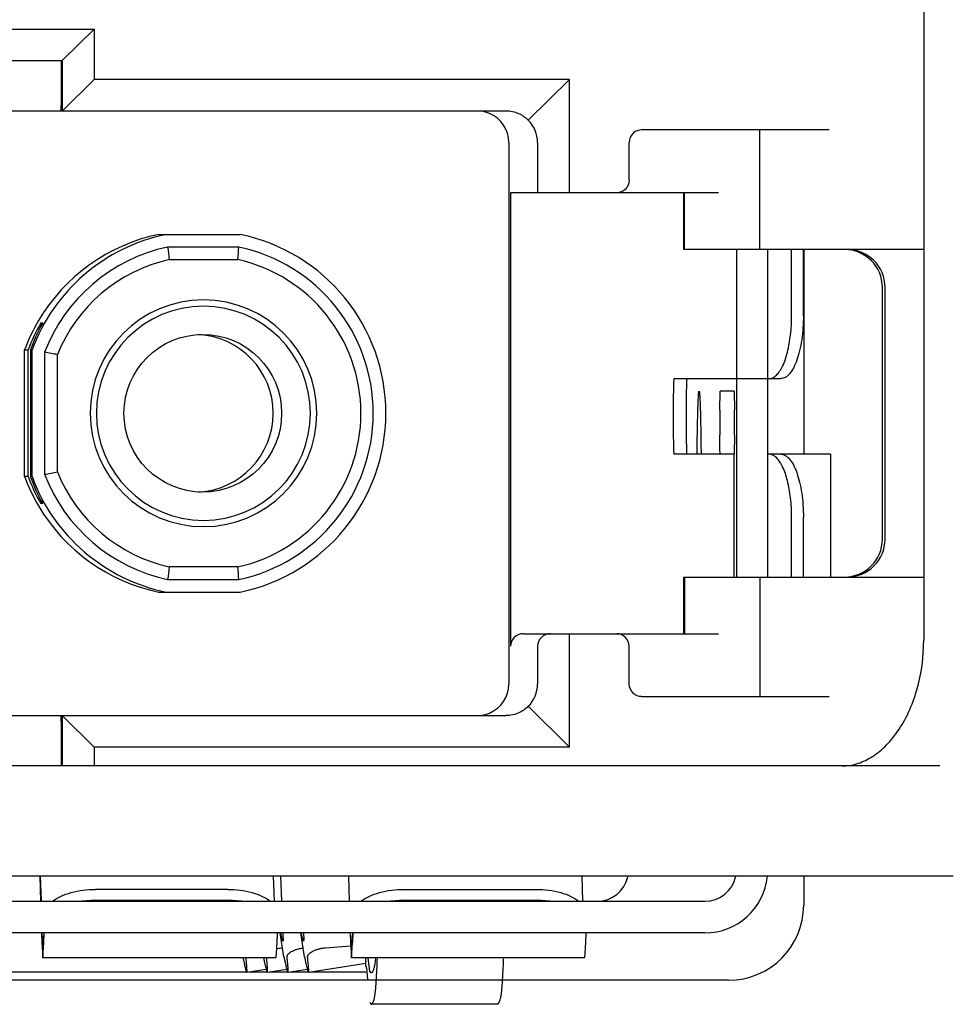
# Model space of a CAD drawing. Header units: inches. Extents: x 0 to 22, y 0 to 17.
# Tile 30 of 65: x 4.78 to 5.071, y 12.443 to 12.751. Entities that reach past the tile are written whole.
import ezdxf

# ---------------------------------------------------------------- set-up
doc = ezdxf.new("R2010")
doc.units = ezdxf.units.IN
doc.header["$LTSCALE"] = 1.21
doc.header["$MEASUREMENT"] = 0
doc.layers.get('0').update_dxf_attribs({"linetype": 'CONTINUOUS'})

msp = doc.modelspace()

# ---------------------------------------------------------------- linework, layer by layer
at = {"color": 7, "linetype": 'CONTINUOUS'}
for p, q in [((5.0621630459, 12.9450673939), (5.0621628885, 12.5572721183)), ((4.7538553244, 12.7482172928), (4.8028919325, 12.7482172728)), ((4.8028919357, 12.7482172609), (4.7928723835, 12.7383747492)), ((4.8028919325, 12.7482172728), (4.8028919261, 12.7324693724)), ((4.7538553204, 12.7383747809), (4.7928723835, 12.7383747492)), ((4.7925508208, 12.7383747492), (4.7925508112, 12.7265637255)), ((4.7928723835, 12.7383747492), (4.7928723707, 12.7226266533)), ((4.8028919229, 12.7324693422), (4.7928723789, 12.7226266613)), ((4.9514894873, 12.7324693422), (4.8028919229, 12.7324693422)), ((4.9385352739, 12.7197437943), (4.9514894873, 12.7324693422)), ((4.9514894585, 12.6970360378), (4.9514894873, 12.7324693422)), ((4.7925508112, 12.7265637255), (4.7924793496, 12.7226267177)), ((4.9316282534, 12.7226266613), (4.7619725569, 12.7226267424)), ((5.0326002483, 12.7167210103), (4.9739816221, 12.7167210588)), ((5.0109146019, 12.679319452), (5.0109146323, 12.7167210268)), ((4.9324661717, 12.7127840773), (4.9324660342, 12.5434927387)), ((4.9414699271, 12.7127840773), (4.9414699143, 12.6970360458)), ((4.9701007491, 12.7009730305), (4.9701007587, 12.7127840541)), ((4.9330377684, 12.6970360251), (4.9330377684, 12.5553040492)), ((4.9980426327, 12.697036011), (4.9330378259, 12.6970360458)), ((4.9870507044, 12.6970360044), (4.9870507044, 12.6793194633)), ((4.987365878, 12.6793194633), (4.987365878, 12.6970360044)), ((4.8230972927, 12.6840439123), (4.848520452, 12.6840439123)), ((4.8481107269, 12.6801069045), (4.8258294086, 12.6801069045)), ((5.062162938, 12.679319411), (4.9870507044, 12.6793194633)), ((5.0035987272, 12.6793194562), (5.0035987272, 12.5769572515)), ((5.0134396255, 12.5769572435), (5.0134396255, 12.6793194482)), ((5.0208788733, 12.6586504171), (5.020878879, 12.6793194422)), ((5.0245534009, 12.658650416), (5.0245534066, 12.6793194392)), ((4.8263262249, 12.6761698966), (4.8477568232, 12.6761698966)), ((5.0492450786, 12.5887684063), (5.0492450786, 12.6675085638)), ((5.0500761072, 12.5887682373), (5.0500761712, 12.6675083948)), ((4.786207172, 12.6552973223), (4.786207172, 12.656389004)), ((4.786207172, 12.656389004), (4.786778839, 12.656389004)), ((4.781113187, 12.6083395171), (4.781113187, 12.6479372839)), ((4.781113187, 12.6479372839), (4.7821993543, 12.6479372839)), ((4.7821993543, 12.6083395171), (4.7821993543, 12.6479372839)), ((4.7829139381, 12.6479372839), (4.7829139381, 12.6083395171)), ((4.7829139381, 12.6479372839), (4.7834355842, 12.6479372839)), ((4.7834355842, 12.6083395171), (4.7834355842, 12.6479372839)), ((4.7873719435, 12.6472196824), (4.7873719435, 12.6090571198)), ((4.7913797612, 12.6098027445), (4.7913797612, 12.646474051)), ((4.9841735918, 12.638965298), (5.0174860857, 12.6389653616)), ((4.9984251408, 12.6291226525), (4.9985323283, 12.6350281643)), ((5.0029556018, 12.6350281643), (4.9985323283, 12.6350281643)), ((5.0029556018, 12.6350281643), (5.0030627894, 12.6291226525)), ((4.9984251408, 12.6291226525), (4.9984251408, 12.6212486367)), ((5.0030627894, 12.6212486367), (5.0030627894, 12.6291226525)), ((4.9984565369, 12.6170728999), (4.9984251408, 12.6212486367)), ((5.0030627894, 12.6212486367), (5.0029556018, 12.6153431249)), ((4.9985323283, 12.6153431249), (4.9984565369, 12.6170728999)), ((5.0029556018, 12.6153432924), (4.9841735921, 12.6153432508)), ((5.0029556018, 12.576957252), (5.0029556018, 12.6153431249)), ((5.0329927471, 12.6153431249), (5.0134396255, 12.6153433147)), ((5.0161150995, 12.6142682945), (5.0156456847, 12.6146688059)), ((5.0329927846, 12.6153431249), (5.0329927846, 12.5769572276)), ((4.7821993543, 12.6083395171), (4.781113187, 12.6083395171)), ((4.7834355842, 12.6083395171), (4.7829139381, 12.6083395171)), ((4.786207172, 12.599887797), (4.786207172, 12.6009794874)), ((4.786778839, 12.599887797), (4.786207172, 12.599887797)), ((5.0208788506, 12.5769572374), (5.0208788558, 12.5956582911)), ((5.0245533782, 12.5769572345), (5.0245533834, 12.59565829)), ((4.8477568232, 12.5801069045), (4.8263262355, 12.5801069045)), ((4.825829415, 12.5761698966), (4.8481107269, 12.5761698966)), ((4.9870507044, 12.5769572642), (4.9870507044, 12.5592407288)), ((4.9870507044, 12.5769572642), (5.0621628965, 12.5769572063)), ((4.987365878, 12.5769572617), (4.987365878, 12.5592407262)), ((5.0109145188, 12.5769572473), (5.0109144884, 12.5395556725)), ((4.8230972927, 12.5722328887), (4.848520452, 12.5722328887)), ((4.9369740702, 12.559240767), (4.9980426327, 12.5592407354)), ((4.9514893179, 12.5238076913), (4.9514893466, 12.5592407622)), ((4.9414697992, 12.5553037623), (4.9414697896, 12.5434927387)), ((4.9701006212, 12.5434927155), (4.9701006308, 12.5553037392)), ((4.9739814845, 12.5395557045), (5.0326001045, 12.539555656)), ((4.9385351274, 12.5365330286), (4.9514893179, 12.5238076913)), ((4.7619724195, 12.5336503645), (4.9316288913, 12.533650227)), ((4.7924791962, 12.5336503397), (4.7925506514, 12.5297133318)), ((4.7928722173, 12.5336503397), (4.7928722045, 12.5179023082)), ((4.8028917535, 12.523807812), (4.7928722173, 12.5336503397)), ((4.7925506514, 12.5297133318), (4.7925506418, 12.5179023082)), ((4.8028917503, 12.5238077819), (4.8028917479, 12.5179021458)), ((4.9514893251, 12.5238077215), (4.8028917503, 12.5238077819)), ((5.067236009, 12.517902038), (4.7735287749, 12.5179021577)), ((5.0714129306, 12.4834532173), (4.6439959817, 12.4834533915)), ((4.7858812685, 12.4834533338), (4.7861288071, 12.4755793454)), ((4.7860241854, 12.4834533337), (4.7862717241, 12.4755793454)), ((4.8588468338, 12.4834533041), (4.8590943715, 12.4755793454)), ((4.8615163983, 12.4755793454), (4.8612015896, 12.4833574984)), ((4.882322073, 12.4834532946), (4.8825696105, 12.4755793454)), ((4.8827125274, 12.4755793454), (4.88246499, 12.4834532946)), ((4.9552876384, 12.483453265), (4.9555351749, 12.4755793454)), ((4.8446323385, 12.4793066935), (4.8033005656, 12.4793066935)), ((4.8997413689, 12.4793066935), (4.9410731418, 12.4793066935)), ((4.6329735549, 12.4755793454), (4.9937578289, 12.4755793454)), ((4.8033362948, 12.4758971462), (4.7990008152, 12.475594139)), ((4.8033362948, 12.4758971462), (4.8446680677, 12.4758971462)), ((4.8489845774, 12.4755941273), (4.8446680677, 12.4758971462)), ((4.8997770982, 12.4758971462), (4.8954416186, 12.475594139)), ((4.8997770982, 12.4758971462), (4.941108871, 12.4758971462)), ((4.9454253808, 12.4755941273), (4.941108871, 12.4758971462)), ((4.9937578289, 12.4657368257), (4.6329735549, 12.4657368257)), ((4.7864382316, 12.4657368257), (4.7865332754, 12.4627135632)), ((4.7868548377, 12.4619034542), (4.7865834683, 12.4656783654)), ((4.787126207, 12.4656783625), (4.7868548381, 12.4619034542)), ((4.7871764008, 12.462713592), (4.7872714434, 12.4657368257)), ((4.8600940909, 12.4657368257), (4.8599990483, 12.462713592)), ((4.8621858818, 12.4581923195), (4.8609911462, 12.4657368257)), ((4.861883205, 12.4631404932), (4.8612207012, 12.4652747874)), ((4.861836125, 12.4656623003), (4.8618869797, 12.4631407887)), ((4.8686171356, 12.4581923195), (4.8674224, 12.4657368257)), ((4.8683144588, 12.4631404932), (4.8675628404, 12.4656623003)), ((4.8682673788, 12.4656623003), (4.8683928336, 12.4636776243)), ((4.8828790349, 12.4657368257), (4.8829740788, 12.4627135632)), ((4.883295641, 12.4619034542), (4.8830242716, 12.4656783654)), ((4.8835670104, 12.4656783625), (4.8832956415, 12.4619034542)), ((4.8837122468, 12.4657368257), (4.8836172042, 12.462713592)), ((4.9565348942, 12.4657368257), (4.9564398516, 12.462713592)), ((4.7865332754, 12.4627135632), (4.7868548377, 12.4579664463)), ((4.7868548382, 12.4579664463), (4.7871764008, 12.462713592)), ((4.8599990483, 12.462713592), (4.8596774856, 12.4579664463)), ((4.861886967, 12.463140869), (4.861883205, 12.4631404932)), ((4.8683182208, 12.463140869), (4.8683144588, 12.4631404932)), ((4.8683928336, 12.4636776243), (4.8683182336, 12.4631407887)), ((4.8829740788, 12.4627135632), (4.883295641, 12.4579664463)), ((4.8832956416, 12.4579664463), (4.8836172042, 12.462713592)), ((4.9564398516, 12.462713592), (4.956118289, 12.4579664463)), ((4.8750544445, 12.4610316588), (4.8830524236, 12.4616148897)), ((4.8596774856, 12.4579664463), (4.7868548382, 12.4579664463)), ((4.8698576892, 12.4534194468), (4.8877338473, 12.4562513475)), ((4.956118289, 12.4579664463), (4.8832956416, 12.4579664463)), ((4.8877338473, 12.4552532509), (4.8877338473, 12.4579664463)), ((4.8889772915, 12.4537439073), (4.8884609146, 12.4578557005)), ((4.8908296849, 12.4577210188), (4.8905232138, 12.4554284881)), ((4.7750672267, 12.4535321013), (4.8505639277, 12.4535321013)), ((4.8505639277, 12.4534194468), (4.8566432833, 12.4543828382)), ((4.8512746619, 12.4535321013), (4.8569951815, 12.4535321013)), ((4.8569951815, 12.4534194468), (4.8630745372, 12.4543828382)), ((4.8577059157, 12.4535321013), (4.8634264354, 12.4535321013)), ((4.8634264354, 12.4534194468), (4.869505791, 12.4543828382)), ((4.8641371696, 12.4535321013), (4.8698576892, 12.4535321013)), ((4.8705684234, 12.4535321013), (4.8877798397, 12.4535321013)), ((4.8877338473, 12.4552532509), (4.8877798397, 12.4552882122)), ((4.8894811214, 12.4532307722), (4.8889772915, 12.4537439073)), ((4.8889772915, 12.4439013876), (4.8894811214, 12.4433882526)), ((4.9288447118, 12.4433882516), (4.8894811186, 12.4433882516))]:
    msp.add_line(p, q, dxfattribs=at)
at = {"color": 3, "linetype": 'CONTINUOUS'}
for p, q in [((5.0246382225, 12.6793194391), (5.0246382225, 12.6153431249)), ((5.0246382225, 12.4834532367), (5.0246382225, 12.4743750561)), ((5.0011882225, 12.4509250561), (4.6390882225, 12.4509250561))]:
    msp.add_line(p, q, dxfattribs=at)
at = {"color": 7, "linetype": 'CONTINUOUS'}
msp.add_circle((4.8368108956, 12.6281384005), 0.024646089, dxfattribs=at)
for centre, radius, start, end in [((4.9226220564, 12.7127833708), 0.0098440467, 0.0061525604, 67.3038463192), ((4.8369757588, 12.6281445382), 0.0570814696, 101.6802092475, 159.7116416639), ((4.8346514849, 12.6281494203), 0.0570762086, 101.6793565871, 149.522932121), ((4.8369581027, 12.6281384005), 0.0570893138, 281.6851348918, 78.3148651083), ((4.8369752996, 12.6281442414), 0.0531446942, 102.106389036, 158.9652683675), ((5.7863699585, 12.7993189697), 0.9679099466, 187.0747655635, 187.3096665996), ((3.9041635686, 12.7629753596), 0.9475776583, 354.743893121, 354.9829063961), ((4.8369584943, 12.6281384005), 0.0531522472, 282.1117592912, 77.8882407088), ((5.0374343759, 12.6675088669), 0.011810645, 359.9985295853, 89.9923889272), ((5.0382654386, 12.667508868), 0.0118106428, 359.9985241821, 89.9923680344), ((4.837046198, 12.6281438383), 0.0492079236, 102.5827967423, 158.1298045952), ((4.837030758, 12.6281384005), 0.0492151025, 282.5883516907, 77.4116483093), ((4.837047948, 12.6281383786), 0.0354337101, 90.0103790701, 269.9896209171), ((4.8370351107, 12.6281384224), 0.0354337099, 270.0103790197, 89.9896209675), ((4.8370197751, 12.6281383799), 0.0334651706, 90.0103790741, 269.989620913), ((4.837007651, 12.6281384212), 0.0334651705, 270.0103790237, 89.9896209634), ((4.8348183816, 12.6280584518), 0.0572661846, 149.5291845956, 159.6881038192), ((4.8341787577, 12.6281383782), 0.024645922, 273.0688350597, 86.938158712), ((4.6853831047, 12.0878790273), 0.56856283, 79.2555365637, 79.6663474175), ((4.8348183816, 12.6282183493), 0.0572661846, 200.3118961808, 210.4708154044), ((4.8369757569, 12.6281322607), 0.0570814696, 200.2883569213, 258.3197921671), ((4.6853849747, 13.1683927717), 0.5685575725, 280.3335576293, 280.7443721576), ((4.8369752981, 12.6281325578), 0.0531446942, 201.0347304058, 257.8936121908), ((4.837046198, 12.6281329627), 0.0492079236, 201.8701954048, 257.4172032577), ((4.8346514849, 12.6281273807), 0.0570762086, 210.477067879, 258.3206434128), ((5.0374343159, 12.5887678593), 0.0118106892, 270.0085123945, 0.002653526), ((5.03826537, 12.5887678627), 0.0118106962, 270.0084445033, 0.0026371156), ((5.7771920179, 12.4581150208), 0.9586593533, 172.6891414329, 172.9263091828), ((3.9041631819, 12.4933014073), 0.9475780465, 5.0170936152, 5.2561067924), ((4.9369745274, 12.555303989), 0.003936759, 90.0080397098, 179.9991235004), ((4.9226216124, 12.5434938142), 0.0098444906, 292.6970068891, 359.9957813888), ((4.9600860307, 12.4854190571), 0.0098394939, 270.000768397, 347.3941915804), ((4.9937565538, 12.4854191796), 0.0196820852, 270.00371188, 354.204360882), ((4.9937577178, 12.4854190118), 0.0098394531, 270.0006467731, 348.2439628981), ((4.9247067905, 12.4800784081), 0.0651891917, 192.7761526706, 193.1256341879), ((4.8626948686, 12.4510277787), 0.009996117, 103.7896733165, 106.3212043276), ((4.862997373, 12.4497654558), 0.011294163, 96.4639321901, 103.7536550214), ((4.8722036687, 12.459763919), 0.0188255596, 345.9761024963, 346.6855639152)]:
    msp.add_arc(centre, radius, start, end, dxfattribs=at)
at = {"color": 3, "linetype": 'CONTINUOUS'}
msp.add_arc((5.0011882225, 12.4743750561), 0.02345, 270, 360, dxfattribs=at)
at = {"color": 7, "linetype": 'CONTINUOUS'}
for centre, major_axis, ratio, start_param, end_param in [((4.9314503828, 12.7127840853), (0.0100195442, -4.1e-09), 0.982332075, -3.987e-07, 0.7853980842), ((4.836705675, 12.6281384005), (0.0581133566, -0), 0.982332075, 2.6239043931, 2.7874121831), ((4.8354765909, 12.6281384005), (-0, 0.0570866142), 0.9816848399, 1.0531080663, 1.2166158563), ((4.836705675, 12.6281384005), (0.0581133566, -0), 0.982332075, -2.7874121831, -2.6239043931), ((4.8354765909, 12.6281384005), (-0, 0.0570866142), 0.9816848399, -4.3582085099, -4.1947007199), ((4.9454776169, 12.5553037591), (0.0040078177, -1.6e-09), 0.982332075, 1.5707967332, 3.1415922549), ((4.9314502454, 12.5434927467), (0.0100195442, -4.1e-09), 0.982332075, -0.7853985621, -3.987e-07)]:
    msp.add_ellipse(centre, major_axis=major_axis, ratio=ratio, start_param=start_param, end_param=end_param, dxfattribs=at)
for points in [[(4.9264203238, 12.7218651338), (4.92522955, 12.7223621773), (4.9239152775, 12.7226266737), (4.9226249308, 12.7226266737)], [(4.9226254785, 12.5336502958), (4.9239155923, 12.5336502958), (4.9252296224, 12.5339147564), (4.9264201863, 12.5344116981)], [(4.8877798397, 12.4552886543), (4.8877847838, 12.455288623), (4.8877897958, 12.4552872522), (4.887794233, 12.4552850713)]]:
    msp.add_open_spline(points, degree=3, dxfattribs=at)
for points, knots in [([(4.9385352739, 12.7197437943), (4.9376956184, 12.7205991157), (4.935551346, 12.7220901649), (4.932974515, 12.7226266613), (4.9316282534, 12.7226266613)], [0, 0, 0, 0, 0.4709843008, 1, 1, 1, 1]), ([(4.973981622, 12.7167210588), (4.9730765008, 12.7167210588), (4.9710180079, 12.7159667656), (4.9701007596, 12.713872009), (4.9701007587, 12.7127840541)], [0, 0, 0, 0, 0.454132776, 1, 1, 1, 1]), ([(4.9701007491, 12.7009730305), (4.9701007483, 12.6999392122), (4.9692445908, 12.6978477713), (4.9671684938, 12.6970360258), (4.9662034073, 12.6970360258)], [0, 0, 0, 0, 0.517192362, 1, 1, 1, 1]), ([(5.0161151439, 12.6400404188), (5.0164933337, 12.6404036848), (5.017215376, 12.6413098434), (5.018512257, 12.6436658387), (5.0197605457, 12.6474938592), (5.0206725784, 12.6528007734), (5.0208788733, 12.6566472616), (5.0208788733, 12.6586504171)], [0, 0, 0, 0, 0.0803829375, 0.176049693, 0.4111495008, 0.6929421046, 1, 1, 1, 1]), ([(5.0245534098, 12.6586506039), (5.0245534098, 12.6573700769), (5.0244655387, 12.654849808), (5.0240747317, 12.6511931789), (5.0234398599, 12.6478177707), (5.022587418, 12.6448501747), (5.0215491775, 12.6423937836), (5.0203565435, 12.6405292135), (5.0190226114, 12.6392937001), (5.0179625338, 12.6389653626), (5.0174860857, 12.6389653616)], [0, 0, 0, 0, 0.1733462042, 0.3410447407, 0.4973793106, 0.6377137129, 0.7582865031, 0.8571563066, 0.9355027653, 1, 1, 1, 1]), ([(4.9841735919, 12.6153432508), (4.9841676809, 12.6153432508), (4.9841590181, 12.6153693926), (4.9841506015, 12.6154070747), (4.9841404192, 12.6154814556), (4.9841255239, 12.6156299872), (4.984108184, 12.6158885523), (4.9840891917, 12.6162771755), (4.9840707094, 12.6167714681), (4.9840530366, 12.6173653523), (4.9840364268, 12.6180536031), (4.9840149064, 12.6191397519), (4.9839927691, 12.6206763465), (4.9839736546, 12.6226920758), (4.9839618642, 12.6248792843), (4.9839578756, 12.6271539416), (4.9839618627, 12.6294286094), (4.9839736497, 12.6316158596), (4.9839927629, 12.6336316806), (4.9840149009, 12.6351683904), (4.9840364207, 12.6362546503), (4.9840530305, 12.6369429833), (4.9840707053, 12.6375369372), (4.9840891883, 12.6380312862), (4.9841081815, 12.6384199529), (4.9841255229, 12.6386785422), (4.9841404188, 12.638827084), (4.984150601, 12.6389014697), (4.9841590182, 12.6389391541), (4.9841676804, 12.6389652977), (4.9841735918, 12.638965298)], [0, 0, 0, 0, 0.0007501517, 0.0026122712, 0.0056484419, 0.0098620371, 0.0218011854, 0.0383483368, 0.059326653, 0.084540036, 0.113761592, 0.1466921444, 0.2224090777, 0.3087853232, 0.4025149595, 0.4999859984, 0.5974568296, 0.6911878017, 0.7775682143, 0.8532912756, 0.8862261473, 0.9154513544, 0.9406671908, 0.9616482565, 0.9781973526, 0.9901373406, 0.9943512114, 0.9973875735, 0.9992498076, 1, 1, 1, 1]), ([(4.9881099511, 12.638965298), (4.98810404, 12.6389652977), (4.9880953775, 12.6389391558), (4.9880869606, 12.6389014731), (4.9880767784, 12.6388270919), (4.988061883, 12.6386785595), (4.9880445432, 12.6384199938), (4.9880255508, 12.6380313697), (4.9880070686, 12.6375370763), (4.9879893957, 12.6369431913), (4.987972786, 12.6362549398), (4.9879512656, 12.6351687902), (4.9879291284, 12.6336321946), (4.9879100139, 12.6316164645), (4.9878982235, 12.6294292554), (4.9878942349, 12.627154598), (4.987898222, 12.6248799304), (4.9879100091, 12.6226926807), (4.9879291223, 12.6206768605), (4.9879512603, 12.6191401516), (4.9879727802, 12.6180538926), (4.9879893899, 12.6173655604), (4.9880070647, 12.6167716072), (4.9880255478, 12.6162772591), (4.988044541, 12.6158885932), (4.9880618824, 12.6156300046), (4.9880767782, 12.6154814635), (4.9880869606, 12.6154070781), (4.9880953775, 12.6153693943), (4.9881040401, 12.6153432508), (4.9881099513, 12.6153432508)], [0, 0, 0, 0, 0.0007501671, 0.0026123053, 0.005648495, 0.0098621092, 0.0218012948, 0.0383484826, 0.0593268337, 0.0845402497, 0.1137618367, 0.1466924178, 0.2224094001, 0.308785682, 0.4025153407, 0.4999863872, 0.597457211, 0.6911881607, 0.7775685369, 0.8532915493, 0.8862263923, 0.9154515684, 0.9406673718, 0.9616484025, 0.9781974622, 0.9901374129, 0.9943512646, 0.9973876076, 0.999249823, 1, 1, 1, 1]), ([(5.0138115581, 12.6389653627), (5.0142109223, 12.6389653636), (5.0150797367, 12.6391858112), (5.0157804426, 12.6397189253), (5.0161151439, 12.6400404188)], [0, 0, 0, 0, 0.4625172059, 1, 1, 1, 1]), ([(4.9913333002, 12.6154510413), (4.9913482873, 12.6168708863), (4.9913809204, 12.6195747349), (4.991432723, 12.6228624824), (4.9914793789, 12.625272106), (4.9915152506, 12.626895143), (4.9915529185, 12.6283851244), (4.9915921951, 12.6297359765), (4.9916328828, 12.630941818), (4.9916747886, 12.6319973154), (4.9917177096, 12.6328980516), (4.9917558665, 12.6335501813), (4.9917876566, 12.6339918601), (4.9918101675, 12.6342623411), (4.9918327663, 12.634491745), (4.9918552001, 12.634679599), (4.9918778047, 12.6348262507), (4.9918972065, 12.6349215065), (4.9919146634, 12.6349778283), (4.9919264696, 12.6350063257), (4.9919406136, 12.6350272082), (4.9919510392, 12.6350271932)], [0, 0, 0, 0, 0.2172673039, 0.4137541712, 0.5031300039, 0.5860405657, 0.6621607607, 0.7311894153, 0.7928256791, 0.8467747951, 0.892820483, 0.9308050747, 0.9467266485, 0.9605762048, 0.9723361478, 0.9819909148, 0.9895377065, 0.9949919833, 0.9969474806, 0.9984047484, 1, 1, 1, 1]), ([(4.9919510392, 12.6350271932), (4.9919614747, 12.6350271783), (4.9919755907, 12.6350062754), (4.9919874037, 12.6349777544), (4.9920048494, 12.6349214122), (4.9920242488, 12.6348261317), (4.9920468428, 12.6346794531), (4.9920692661, 12.6344915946), (4.9920918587, 12.6342622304), (4.9921143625, 12.6339918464), (4.992146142, 12.6335503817), (4.9921842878, 12.6328985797), (4.9922271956, 12.6319982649), (4.9922690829, 12.6309432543), (4.9923097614, 12.6297379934), (4.9923490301, 12.6283878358), (4.9923866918, 12.6268985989), (4.9924225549, 12.6252763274), (4.9924692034, 12.6228678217), (4.9925210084, 12.6195815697), (4.992553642, 12.6168789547), (4.992568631, 12.6154597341)], [0, 0, 0, 0, 0.0015974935, 0.0030562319, 0.0050133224, 0.0104713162, 0.018022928, 0.0276831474, 0.039446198, 0.0532967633, 0.0692178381, 0.1071992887, 0.153242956, 0.2071941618, 0.268827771, 0.3378503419, 0.4139650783, 0.4968748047, 0.586250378, 0.7827314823, 1, 1, 1, 1]), ([(5.0156456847, 12.6146688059), (5.0153679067, 12.6148765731), (5.0147886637, 12.6152139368), (5.0141247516, 12.6153433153), (5.0138115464, 12.6153433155)], [0, 0, 0, 0, 0.5255101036, 1, 1, 1, 1]), ([(5.0208788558, 12.5956582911), (5.0208788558, 12.5976614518), (5.0206725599, 12.6015079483), (5.0197605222, 12.6068148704), (5.0185122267, 12.6106428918), (5.017215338, 12.6129988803), (5.0164932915, 12.6139050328), (5.0161150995, 12.6142682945)], [0, 0, 0, 0, 0.3070584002, 0.5888512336, 0.8239508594, 0.9196173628, 1, 1, 1, 1]), ([(5.017486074, 12.6153433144), (5.0179625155, 12.6153433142), (5.0190225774, 12.6150149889), (5.020356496, 12.6137795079), (5.0215491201, 12.6119149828), (5.0225873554, 12.6094586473), (5.0234397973, 12.6064911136), (5.0240746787, 12.603115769), (5.0244654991, 12.5994591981), (5.0245533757, 12.5969389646), (5.0245533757, 12.5956584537)], [0, 0, 0, 0, 0.0644974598, 0.1428438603, 0.2417133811, 0.3622857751, 0.5026198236, 0.6589542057, 0.8266530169, 1, 1, 1, 1]), ([(4.9701006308, 12.5553037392), (4.9701006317, 12.5563375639), (4.9692442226, 12.5584288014), (4.9671683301, 12.5592407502), (4.9662032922, 12.5592407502)], [0, 0, 0, 0, 0.5172065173, 1, 1, 1, 1]), ([(5.0366214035, 12.5179020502), (5.0381263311, 12.5179020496), (5.0412828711, 12.5183656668), (5.045879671, 12.5204370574), (5.0502867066, 12.5239149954), (5.0542921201, 12.5287388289), (5.0576686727, 12.534755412), (5.0611341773, 12.544209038), (5.0621628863, 12.5520140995), (5.0621628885, 12.5572721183)], [0, 0, 0, 0, 0.0879561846, 0.1835807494, 0.2914969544, 0.4132353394, 0.5477653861, 0.6926926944, 1, 1, 1, 1]), ([(4.9739814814, 12.5395557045), (4.9730765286, 12.5395557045), (4.9710185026, 12.540310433), (4.9701006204, 12.5424046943), (4.9701006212, 12.5434927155)], [0, 0, 0, 0, 0.4540715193, 1, 1, 1, 1]), ([(4.9385351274, 12.5365330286), (4.9376955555, 12.5356777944), (4.9355515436, 12.5341868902), (4.9329750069, 12.533650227), (4.9316288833, 12.533650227)], [0, 0, 0, 0, 0.4709847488, 1, 1, 1, 1]), ([(4.7898183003, 12.4755949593), (4.7906033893, 12.4762096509), (4.7924821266, 12.4772957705), (4.7969547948, 12.4788680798), (4.8007209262, 12.4793066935), (4.8033005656, 12.4793066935)], [0, 0, 0, 0, 0.210922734, 0.4543134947, 1, 1, 1, 1]), ([(4.8446323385, 12.4793066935), (4.8471914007, 12.4793066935), (4.8509163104, 12.4788778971), (4.8553129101, 12.4773012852), (4.8571328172, 12.4762112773), (4.8578812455, 12.4755949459)], [0, 0, 0, 0, 0.549625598, 0.7917657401, 1, 1, 1, 1]), ([(4.8862591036, 12.4755949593), (4.8870441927, 12.4762096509), (4.8889229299, 12.4772957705), (4.8933955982, 12.4788680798), (4.8971617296, 12.4793066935), (4.8997413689, 12.4793066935)], [0, 0, 0, 0, 0.210922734, 0.4543134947, 1, 1, 1, 1]), ([(4.9410731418, 12.4793066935), (4.943632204, 12.4793066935), (4.9473571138, 12.4788778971), (4.9517537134, 12.4773012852), (4.9535736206, 12.4762112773), (4.9543220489, 12.4755949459)], [0, 0, 0, 0, 0.549625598, 0.7917657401, 1, 1, 1, 1]), ([(4.8631476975, 12.4581923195), (4.8631405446, 12.4582575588), (4.8631450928, 12.4583955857), (4.8632037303, 12.4586032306), (4.8633103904, 12.45881419), (4.8635241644, 12.4591123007), (4.8639102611, 12.4594778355), (4.864506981, 12.4598797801), (4.8652475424, 12.4602524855), (4.866118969, 12.4605784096), (4.8671018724, 12.4608344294), (4.8677974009, 12.4609465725), (4.8681571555, 12.4609878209)], [0, 0, 0, 0, 0.0322919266, 0.0670380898, 0.1053973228, 0.1480216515, 0.2469875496, 0.3648890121, 0.5010438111, 0.6539534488, 0.821830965, 1, 1, 1, 1]), ([(4.8695789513, 12.4581923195), (4.8695714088, 12.4582611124), (4.8695773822, 12.4584072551), (4.8696436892, 12.4586265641), (4.8697628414, 12.4588491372), (4.870000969, 12.4591638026), (4.8704287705, 12.4595473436), (4.8710865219, 12.4599652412), (4.8719004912, 12.4603473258), (4.872854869, 12.4606712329), (4.8739209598, 12.4609101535), (4.8746703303, 12.4610035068), (4.8750544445, 12.4610316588)], [0, 0, 0, 0, 0.0316259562, 0.0658551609, 0.1038965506, 0.1463988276, 0.2456326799, 0.3643285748, 0.5015483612, 0.6555535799, 0.8239935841, 1, 1, 1, 1]), ([(4.8493912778, 12.4578661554), (4.8494627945, 12.4575239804), (4.8495991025, 12.4568814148), (4.8497973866, 12.4559830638), (4.8499755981, 12.45521572), (4.8501329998, 12.4545837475), (4.8502533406, 12.4541438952), (4.8503404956, 12.4538625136), (4.8503948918, 12.4537037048), (4.8504437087, 12.4535804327), (4.8504817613, 12.453500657), (4.8505112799, 12.4534554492), (4.8505316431, 12.4534308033), (4.8505523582, 12.4534176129), (4.8505639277, 12.4534194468)], [0, 0, 0, 0, 0.2268211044, 0.4262079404, 0.5969266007, 0.737952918, 0.8487818, 0.8927579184, 0.9290630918, 0.9576927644, 0.9787056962, 0.986430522, 0.9923992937, 1, 1, 1, 1]), ([(4.8505639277, 12.4534194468), (4.8505752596, 12.453421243), (4.8505906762, 12.4534395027), (4.8506023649, 12.4534684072), (4.8506163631, 12.4535188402), (4.8506279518, 12.4536036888), (4.8506364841, 12.4537317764), (4.8506395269, 12.4538942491), (4.8506362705, 12.4541793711), (4.8506162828, 12.4546203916), (4.8505730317, 12.4552494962), (4.8505084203, 12.4560096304), (4.8504230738, 12.4568966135), (4.8503568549, 12.4575294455), (4.8503205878, 12.4578661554)], [0, 0, 0, 0, 0.0076865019, 0.0136774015, 0.0214149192, 0.0424339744, 0.071053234, 0.1073375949, 0.1512867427, 0.2620564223, 0.4030360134, 0.5737297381, 0.7731194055, 1, 1, 1, 1]), ([(4.8558225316, 12.4578661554), (4.8558940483, 12.4575239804), (4.8560303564, 12.4568814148), (4.8562286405, 12.4559830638), (4.8564068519, 12.45521572), (4.8565642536, 12.4545837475), (4.8566845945, 12.4541438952), (4.8567717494, 12.4538625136), (4.8568261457, 12.4537037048), (4.8568749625, 12.4535804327), (4.8569130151, 12.453500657), (4.8569425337, 12.4534554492), (4.8569628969, 12.4534308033), (4.856983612, 12.4534176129), (4.8569951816, 12.4534194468)], [0, 0, 0, 0, 0.2268211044, 0.4262079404, 0.5969266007, 0.737952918, 0.8487818, 0.8927579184, 0.9290630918, 0.9576927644, 0.9787056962, 0.986430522, 0.9923992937, 1, 1, 1, 1]), ([(4.8569951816, 12.4534194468), (4.8570065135, 12.453421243), (4.8570219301, 12.4534395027), (4.8570336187, 12.4534684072), (4.8570476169, 12.4535188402), (4.8570592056, 12.4536036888), (4.8570677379, 12.4537317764), (4.8570707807, 12.4538942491), (4.8570675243, 12.4541793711), (4.8570475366, 12.4546203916), (4.8570042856, 12.4552494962), (4.8569396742, 12.4560096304), (4.8568543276, 12.4568966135), (4.8567881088, 12.4575294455), (4.8567518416, 12.4578661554)], [0, 0, 0, 0, 0.0076865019, 0.0136774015, 0.0214149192, 0.0424339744, 0.071053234, 0.1073375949, 0.1512867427, 0.2620564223, 0.4030360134, 0.5737297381, 0.7731194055, 1, 1, 1, 1]), ([(4.862185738, 12.4581932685), (4.8622616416, 12.457826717), (4.8624063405, 12.4571380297), (4.8626166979, 12.4561746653), (4.8628058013, 12.4553509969), (4.8629723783, 12.4546719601), (4.8631159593, 12.4541414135), (4.8632231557, 12.4537937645), (4.8633006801, 12.4535931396), (4.8633406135, 12.4535072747), (4.8633715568, 12.4534584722), (4.8633926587, 12.4534320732), (4.8634143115, 12.4534175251), (4.8634264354, 12.4534194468)], [0, 0, 0, 0, 0.2265238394, 0.4258541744, 0.5967048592, 0.7379251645, 0.8489195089, 0.9292997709, 0.9579497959, 0.9789486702, 0.9866474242, 0.9925716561, 1, 1, 1, 1]), ([(4.8634264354, 12.4534194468), (4.863438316, 12.45342133), (4.8634542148, 12.4534411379), (4.8634660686, 12.4534719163), (4.8634803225, 12.4535261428), (4.8634918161, 12.4536172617), (4.8634999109, 12.4537549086), (4.8635020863, 12.453929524), (4.8634969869, 12.4542360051), (4.8634735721, 12.4547100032), (4.8634248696, 12.4553859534), (4.8633532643, 12.4562021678), (4.8632594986, 12.4571537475), (4.8631871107, 12.4578323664), (4.8631475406, 12.4581932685)], [0, 0, 0, 0, 0.0075072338, 0.0134509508, 0.0211602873, 0.0421622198, 0.070799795, 0.1071277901, 0.1511397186, 0.2620754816, 0.4032521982, 0.5740773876, 0.7734121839, 1, 1, 1, 1]), ([(4.8686169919, 12.4581932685), (4.8686928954, 12.457826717), (4.8688375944, 12.4571380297), (4.8690479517, 12.4561746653), (4.8692370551, 12.4553509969), (4.8694036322, 12.4546719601), (4.8695472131, 12.4541414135), (4.8696544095, 12.4537937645), (4.8697319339, 12.4535931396), (4.8697718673, 12.4535072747), (4.8698028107, 12.4534584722), (4.8698239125, 12.4534320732), (4.8698455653, 12.4534175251), (4.8698576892, 12.4534194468)], [0, 0, 0, 0, 0.2265238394, 0.4258541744, 0.5967048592, 0.7379251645, 0.8489195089, 0.9292997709, 0.9579497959, 0.9789486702, 0.9866474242, 0.9925716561, 1, 1, 1, 1]), ([(4.8698576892, 12.4534194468), (4.8698695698, 12.45342133), (4.8698854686, 12.4534411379), (4.8698973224, 12.4534719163), (4.8699115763, 12.4535261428), (4.86992307, 12.4536172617), (4.8699311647, 12.4537549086), (4.8699333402, 12.453929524), (4.8699282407, 12.4542360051), (4.8699048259, 12.4547100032), (4.8698561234, 12.4553859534), (4.8697845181, 12.4562021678), (4.8696907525, 12.4571537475), (4.8696183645, 12.4578323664), (4.8695787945, 12.4581932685)], [0, 0, 0, 0, 0.0075072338, 0.0134509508, 0.0211602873, 0.0421622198, 0.070799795, 0.1071277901, 0.1511397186, 0.2620754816, 0.4032521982, 0.5740773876, 0.7734121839, 1, 1, 1, 1]), ([(4.8905232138, 12.4455859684), (4.8905705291, 12.4457858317), (4.8906533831, 12.446276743), (4.8907609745, 12.447145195), (4.890868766, 12.4482738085), (4.890976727, 12.4496602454), (4.8910839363, 12.4513023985), (4.891234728, 12.4539943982), (4.8913310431, 12.4561396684), (4.8913930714, 12.4576527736)], [0, 0, 0, 0, 0.0508996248, 0.1232089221, 0.2168863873, 0.3318217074, 0.4678364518, 0.6247038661, 1, 1, 1, 1]), ([(4.9307566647, 12.4576527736), (4.9306946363, 12.4561396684), (4.9305983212, 12.4539943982), (4.9304475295, 12.4513023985), (4.9303403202, 12.4496602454), (4.9302323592, 12.4482738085), (4.9301245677, 12.447145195), (4.9300169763, 12.446276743), (4.9299341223, 12.4457858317), (4.929886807, 12.4455859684)], [0, 0, 0, 0, 0.3752961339, 0.5321635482, 0.6681782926, 0.7831136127, 0.8767910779, 0.9491003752, 1, 1, 1, 1]), ([(4.887794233, 12.4552850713), (4.8878073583, 12.4552786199), (4.8878322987, 12.455246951), (4.8878608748, 12.4551821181), (4.8878908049, 12.4550856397), (4.8879353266, 12.4548952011), (4.8879876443, 12.4545761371), (4.888046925, 12.4540979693), (4.8881063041, 12.4534930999), (4.8881656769, 12.4527625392), (4.8882247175, 12.4519073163), (4.8882613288, 12.4512956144), (4.888279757, 12.450969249)], [0, 0, 0, 0, 0.01005681, 0.0261875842, 0.0491448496, 0.0791690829, 0.1607485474, 0.2712046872, 0.410528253, 0.5786199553, 0.7752202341, 1, 1, 1, 1]), ([(4.8904681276, 12.4552019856), (4.8904294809, 12.4550474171), (4.8903530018, 12.4547583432), (4.8902308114, 12.454357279), (4.8901088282, 12.4540173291), (4.8899870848, 12.4537382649), (4.8898655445, 12.4535193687), (4.8897433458, 12.4533597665), (4.8896178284, 12.4532571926), (4.8895235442, 12.453230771), (4.8894811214, 12.4532307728)], [0, 0, 0, 0, 0.2088787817, 0.3919364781, 0.5495059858, 0.6821228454, 0.7907091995, 0.8769801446, 0.9443832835, 1, 1, 1, 1]), ([(4.8894811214, 12.4433882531), (4.8895260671, 12.4433882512), (4.8896267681, 12.44341838), (4.8897587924, 12.4435330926), (4.8898874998, 12.4437107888), (4.890015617, 12.4439546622), (4.8901440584, 12.4442656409), (4.890272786, 12.4446445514), (4.8904017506, 12.4450916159), (4.8904824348, 12.4454137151), (4.8905232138, 12.4455859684)], [0, 0, 0, 0, 0.0534829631, 0.1194026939, 0.2049297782, 0.3134105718, 0.4464659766, 0.6049523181, 0.7893623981, 1, 1, 1, 1]), ([(4.929886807, 12.4455859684), (4.929846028, 12.4454137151), (4.9297653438, 12.4450916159), (4.9296363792, 12.4446445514), (4.9295076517, 12.4442656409), (4.9293792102, 12.4439546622), (4.929251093, 12.4437107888), (4.9291223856, 12.4435330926), (4.9289903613, 12.44341838), (4.9288896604, 12.4433882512), (4.9288447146, 12.4433882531)], [0, 0, 0, 0, 0.2106376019, 0.3950476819, 0.5535340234, 0.6865894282, 0.7950702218, 0.8805973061, 0.9465170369, 1, 1, 1, 1])]:
    msp.add_open_spline(points, degree=3, knots=knots, dxfattribs=at)

doc.saveas('drawing.dxf')
